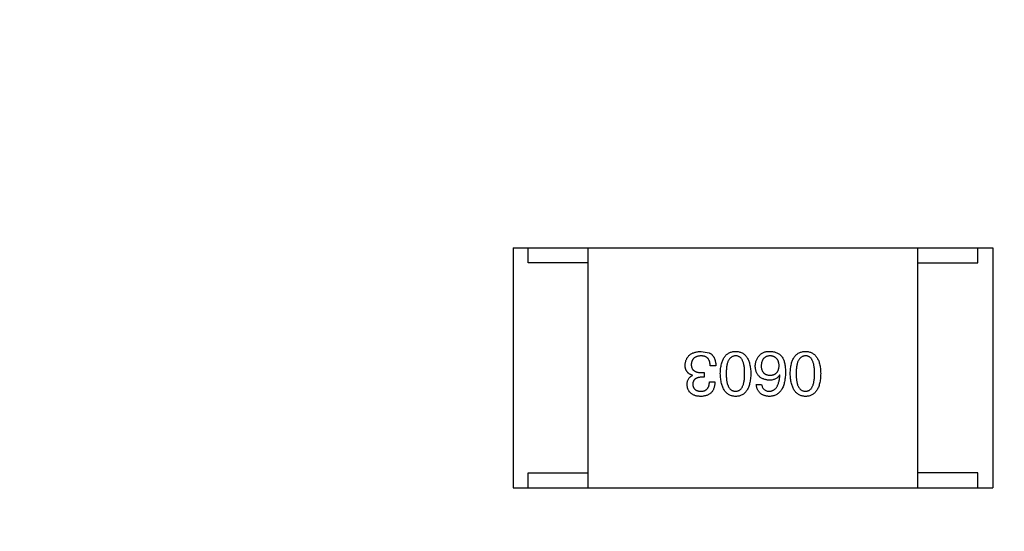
# Model space of a CAD drawing. Header units: millimetres. Extents: x -16 to 538, y -56 to 87.
# Tile 49 of 162: x 450.58 to 453.86, y -8.5 to -6.79. Entities that reach past the tile are written whole.
import ezdxf

# ---------------------------------------------------------------- set-up
doc = ezdxf.new("R2010")
doc.units = ezdxf.units.MM
doc.header["$LTSCALE"] = 1.21
doc.header["$MEASUREMENT"] = 0
doc.header["$PDMODE"] = 3
doc.header["$PDSIZE"] = 0.3125
doc.layers.get('0').update_dxf_attribs({"linetype": 'CONTINUOUS'})
doc.layers.get('DEFPOINTS').update_dxf_attribs({"linetype": 'CONTINUOUS'})
doc.layers.add('Dim', color=3, linetype='CONTINUOUS', lineweight=25)
doc.styles.get("Standard").update_dxf_attribs({"font": 'txt', "width": 0.8})
doc.dimstyles.get("Standard").update_dxf_attribs({"dimtxt": 0.15625, "dimasz": 0.1875, "dimexe": 0.125, "dimexo": 0.0625, "dimgap": 0.09, "dimtad": 0, "dimtih": 1, "dimtoh": 1, "dimzin": 4, "dimdsep": 46, "dimtxsty": 'STANDARD', "dimblk": '_FILLED', "dimblk1": '_FILLED', "dimblk2": '_FILLED', "dimcen": 0.09, "dimazin": 1, "dimtp": 0.01, "dimtm": 0.01, "dimtfac": 1, "dimtofl": 0, "dimtmove": 0, "dimatfit": 3, "dimldrblk": '_FILLED', "dimfxl": 1, "dimtolj": 1, "dimtzin": 4, "dimarcsym": 0})

# ---------------------------------------------------------------- blocks, each defined once
blk = doc.blocks.new('_FILLED')
at = {"color": 0, "linetype": 'ByBlock'}
blk.add_solid([(0, 0), (-1, 0.1667), (-1, -0.1667)], dxfattribs=at)
blk = doc.blocks.new('*D19')
at = {"color": 0, "linetype": 'ByBlock', "lineweight": -2}
for p, q in [((450.6432, 37.0225), (532.5397, 37.0225)), ((532.4147, 37.0225), (532.4147, 16.4209)), ((532.4147, -12.0275), (532.4147, 8.5742)), ((450.6432, -12.0275), (532.5397, -12.0275))]:
    blk.add_line(p, q, dxfattribs=at)
at = {"layer": 'DEFPOINTS', "color": 0, "linetype": 'ByBlock'}
for p in [(450.5807, 37.0225), (450.5807, -12.0275)]:
    blk.add_point(p, dxfattribs=at)
at = {"color": 0, "linetype": 'ByBlock', "lineweight": -2, "xscale": 2.54, "yscale": 2.54, "zscale": 2.54}
for p, rotation in [((532.4147, 37.0225), 90), ((532.4147, -12.0275), 270)]:
    blk.add_blockref('_FILLED', p, dxfattribs=dict(at, rotation=rotation))
at = {"color": 0, "linetype": 'ByBlock', "lineweight": -2, "insert": (532.4147, 12.4975), "char_height": 2.5, "attachment_point": 5, "rotation": 90}
blk.add_mtext('\\A1;49.05', dxfattribs=at)

msp = doc.modelspace()

# ---------------------------------------------------------------- linework, layer by layer
at = {"color": 7, "linetype": 'Continuous'}
for p, q in [((452.2262, -7.5546), (453.8262, -7.5546)), ((452.2262, -7.5546), (452.2262, -8.3546)), ((452.2762, -7.6046), (452.2762, -7.5546)), ((452.4762, -8.3546), (452.4762, -7.5546)), ((453.5762, -8.3546), (453.5762, -7.5546)), ((453.7762, -7.6046), (453.7762, -7.5546)), ((453.8262, -7.5546), (453.8262, -8.3546)), ((452.4762, -7.6046), (452.2762, -7.6046)), ((453.5762, -7.6046), (453.7762, -7.6046)), ((452.853, -7.8998), (452.8801, -7.9047)), ((452.8538, -7.9703), (452.8629, -7.9703)), ((452.8629, -7.9703), (452.8629, -7.9858)), ((452.9022, -7.9473), (452.8833, -7.9473)), ((453.1157, -7.9785), (453.1149, -7.9776)), ((452.8243, -7.9801), (452.8243, -7.9793)), ((452.8629, -7.9858), (452.853, -7.9858)), ((452.8809, -8.0014), (452.8989, -8.0014)), ((453.037, -8.0104), (453.055, -8.0104)), ((452.2762, -8.3046), (452.4762, -8.3046)), ((452.2762, -8.3546), (452.2762, -8.3046)), ((453.7762, -8.3046), (453.5762, -8.3046)), ((453.7762, -8.3546), (453.7762, -8.3046)), ((452.2262, -8.3546), (453.8262, -8.3546))]:
    msp.add_line(p, q, dxfattribs=at)
for points, knots in [([(452.7997, -7.9457), (452.7999, -7.9439), (452.8001, -7.9404), (452.801, -7.9353), (452.8023, -7.9306), (452.8039, -7.9262), (452.8059, -7.9222), (452.8083, -7.9184), (452.8111, -7.915), (452.8142, -7.912), (452.8178, -7.9093), (452.8217, -7.9069), (452.826, -7.9049), (452.8307, -7.9032), (452.8357, -7.9018), (452.8412, -7.9007), (452.847, -7.9001), (452.851, -7.8999), (452.853, -7.8998)], [0, 0, 0, 0, 0.068236, 0.132937, 0.194125, 0.253174, 0.310181, 0.365986, 0.421096, 0.476216, 0.532352, 0.590232, 0.649824, 0.71274, 0.778406, 0.848058, 0.921922, 1, 1, 1, 1]), ([(452.8801, -7.9047), (452.8809, -7.9051), (452.8827, -7.9059), (452.8851, -7.9075), (452.8874, -7.9091), (452.8895, -7.911), (452.8914, -7.9131), (452.8932, -7.9153), (452.8948, -7.9177), (452.8963, -7.9203), (452.8976, -7.923), (452.8988, -7.926), (452.8997, -7.9291), (452.9005, -7.9324), (452.9012, -7.9359), (452.9017, -7.9395), (452.902, -7.9434), (452.9021, -7.946), (452.9022, -7.9473)], [0, 0, 0, 0, 0.056906, 0.113264, 0.168825, 0.223843, 0.279195, 0.335267, 0.392098, 0.450414, 0.51054, 0.572219, 0.636652, 0.703156, 0.773102, 0.845505, 0.921063, 1, 1, 1, 1]), ([(452.9171, -7.9735), (452.9172, -7.9706), (452.9174, -7.9649), (452.9182, -7.9566), (452.9193, -7.9489), (452.9208, -7.9417), (452.9227, -7.9351), (452.9249, -7.9291), (452.9275, -7.9236), (452.9305, -7.9186), (452.9339, -7.9143), (452.9376, -7.9105), (452.9418, -7.9072), (452.9463, -7.9046), (452.9512, -7.9025), (452.9565, -7.901), (452.9621, -7.9), (452.966, -7.8999), (452.968, -7.8998)], [0, 0, 0, 0, 0.08769, 0.170218, 0.24749, 0.319818, 0.387758, 0.451391, 0.511445, 0.568185, 0.622681, 0.67526, 0.726746, 0.778428, 0.830764, 0.884397, 0.940866, 1, 1, 1, 1]), ([(452.968, -7.8998), (452.9699, -7.8999), (452.9738, -7.9), (452.9795, -7.901), (452.9847, -7.9025), (452.9896, -7.9046), (452.9941, -7.9072), (452.9983, -7.9105), (453.002, -7.9142), (453.0054, -7.9186), (453.0084, -7.9236), (453.011, -7.9291), (453.0132, -7.9351), (453.0151, -7.9417), (453.0166, -7.9489), (453.0177, -7.9566), (453.0185, -7.9649), (453.0187, -7.9706), (453.0188, -7.9735)], [0, 0, 0, 0, 0.059135, 0.115606, 0.169241, 0.221578, 0.273261, 0.324749, 0.377329, 0.431642, 0.488541, 0.548597, 0.612232, 0.680174, 0.752504, 0.829777, 0.912307, 1, 1, 1, 1]), ([(453.0337, -7.949), (453.0338, -7.9472), (453.0339, -7.9438), (453.0345, -7.9387), (453.0357, -7.9338), (453.0373, -7.929), (453.0394, -7.9245), (453.0419, -7.9201), (453.045, -7.9159), (453.0473, -7.9134), (453.0485, -7.9121)], [0, 0, 0, 0, 0.12904, 0.253809, 0.377066, 0.499122, 0.621469, 0.744665, 0.870607, 1, 1, 1, 1]), ([(453.0485, -7.9121), (453.0494, -7.911), (453.0513, -7.9089), (453.0548, -7.9063), (453.0587, -7.9041), (453.0631, -7.9023), (453.068, -7.901), (453.0733, -7.9001), (453.0792, -7.8997), (453.0832, -7.8997), (453.0853, -7.8998)], [0, 0, 0, 0, 0.105033, 0.21147, 0.321511, 0.438526, 0.563605, 0.698055, 0.843218, 1, 1, 1, 1]), ([(453.0853, -7.8998), (453.0874, -7.8999), (453.0914, -7.9001), (453.0972, -7.9012), (453.1027, -7.9028), (453.1077, -7.905), (453.1124, -7.9078), (453.1166, -7.9111), (453.1206, -7.915), (453.1228, -7.9179), (453.1239, -7.9194)], [0, 0, 0, 0, 0.137449, 0.267856, 0.393219, 0.514735, 0.63397, 0.753734, 0.874967, 1, 1, 1, 1]), ([(453.1503, -7.9735), (453.1504, -7.9706), (453.1506, -7.9649), (453.1514, -7.9566), (453.1524, -7.9489), (453.154, -7.9417), (453.1558, -7.9351), (453.1581, -7.9291), (453.1607, -7.9236), (453.1637, -7.9186), (453.167, -7.9143), (453.1708, -7.9105), (453.1749, -7.9072), (453.1795, -7.9046), (453.1844, -7.9025), (453.1896, -7.901), (453.1952, -7.9), (453.1991, -7.8999), (453.2011, -7.8998)], [0, 0, 0, 0, 0.08769, 0.170218, 0.24749, 0.319818, 0.387758, 0.451391, 0.511445, 0.568185, 0.622681, 0.67526, 0.726746, 0.778428, 0.830764, 0.884397, 0.940866, 1, 1, 1, 1]), ([(453.2011, -7.8998), (453.2031, -7.8999), (453.207, -7.9), (453.2126, -7.901), (453.2179, -7.9025), (453.2228, -7.9046), (453.2273, -7.9072), (453.2314, -7.9105), (453.2352, -7.9142), (453.2385, -7.9186), (453.2415, -7.9236), (453.2441, -7.9291), (453.2464, -7.9351), (453.2482, -7.9417), (453.2498, -7.9489), (453.2509, -7.9566), (453.2516, -7.9649), (453.2518, -7.9706), (453.2519, -7.9735)], [0, 0, 0, 0, 0.059135, 0.115606, 0.169241, 0.221578, 0.273261, 0.324749, 0.377329, 0.431642, 0.488541, 0.548597, 0.612232, 0.680174, 0.752504, 0.829777, 0.912307, 1, 1, 1, 1]), ([(452.8243, -7.9793), (452.8233, -7.979), (452.8214, -7.9783), (452.8186, -7.9772), (452.816, -7.9759), (452.8136, -7.9745), (452.8114, -7.9728), (452.8093, -7.9711), (452.8075, -7.9693), (452.8058, -7.9672), (452.8044, -7.965), (452.8031, -7.9627), (452.8021, -7.9602), (452.8013, -7.9576), (452.8005, -7.9548), (452.8001, -7.9519), (452.7998, -7.9488), (452.7998, -7.9467), (452.7997, -7.9457)], [0, 0, 0, 0, 0.069445, 0.136039, 0.200011, 0.261745, 0.322328, 0.381403, 0.438864, 0.496655, 0.554398, 0.612391, 0.672266, 0.733005, 0.79604, 0.861293, 0.928785, 1, 1, 1, 1]), ([(452.8522, -7.9145), (452.851, -7.9146), (452.8486, -7.9148), (452.8451, -7.9153), (452.8419, -7.916), (452.8389, -7.9169), (452.8361, -7.918), (452.8335, -7.9193), (452.8311, -7.9208), (452.829, -7.9225), (452.8271, -7.9244), (452.8254, -7.9265), (452.824, -7.9288), (452.8228, -7.9313), (452.8218, -7.934), (452.821, -7.9369), (452.8205, -7.94), (452.8203, -7.9421), (452.8202, -7.9432)], [0, 0, 0, 0, 0.076694, 0.149502, 0.218019, 0.283183, 0.345589, 0.405199, 0.462852, 0.519478, 0.575313, 0.630559, 0.687006, 0.744638, 0.804006, 0.866059, 0.931486, 1, 1, 1, 1]), ([(452.8202, -7.9432), (452.8203, -7.9443), (452.8203, -7.9464), (452.8207, -7.9495), (452.8214, -7.9524), (452.8223, -7.955), (452.8234, -7.9575), (452.8249, -7.9597), (452.8266, -7.9618), (452.8286, -7.9635), (452.8309, -7.9651), (452.8334, -7.9665), (452.8361, -7.9677), (452.8392, -7.9686), (452.8425, -7.9694), (452.846, -7.9699), (452.8499, -7.9702), (452.8525, -7.9703), (452.8538, -7.9703)], [0, 0, 0, 0, 0.066518, 0.129194, 0.188613, 0.245254, 0.300032, 0.353805, 0.407079, 0.461108, 0.516272, 0.574141, 0.634837, 0.699275, 0.767504, 0.840272, 0.917505, 1, 1, 1, 1]), ([(452.8833, -7.9473), (452.8833, -7.946), (452.8832, -7.9434), (452.8827, -7.9397), (452.8821, -7.9362), (452.8812, -7.933), (452.88, -7.93), (452.8786, -7.9273), (452.877, -7.9249), (452.8752, -7.9227), (452.8731, -7.9208), (452.8708, -7.9191), (452.8683, -7.9177), (452.8655, -7.9165), (452.8625, -7.9156), (452.8593, -7.915), (452.8558, -7.9146), (452.8534, -7.9145), (452.8522, -7.9145)], [0, 0, 0, 0, 0.07723, 0.149593, 0.217944, 0.282232, 0.34411, 0.402297, 0.458791, 0.513966, 0.568538, 0.623291, 0.679957, 0.737243, 0.798142, 0.86118, 0.928728, 1, 1, 1, 1]), ([(452.968, -7.9145), (452.9667, -7.9146), (452.9642, -7.9148), (452.9607, -7.9155), (452.9573, -7.9168), (452.9543, -7.9185), (452.9514, -7.9206), (452.9489, -7.9232), (452.9466, -7.9262), (452.9445, -7.9297), (452.9426, -7.9337), (452.9411, -7.938), (452.9398, -7.9429), (452.9387, -7.9482), (452.9378, -7.9539), (452.9372, -7.96), (452.9369, -7.9666), (452.9368, -7.9712), (452.9368, -7.9735)], [0, 0, 0, 0, 0.050879, 0.099377, 0.146973, 0.193618, 0.240619, 0.289461, 0.34047, 0.395283, 0.453059, 0.515633, 0.582666, 0.655287, 0.732971, 0.815933, 0.905166, 1, 1, 1, 1]), ([(452.9983, -7.9735), (452.9983, -7.9712), (452.9982, -7.9665), (452.9978, -7.9599), (452.9973, -7.9536), (452.9965, -7.9478), (452.9954, -7.9425), (452.9941, -7.9377), (452.9926, -7.9333), (452.9908, -7.9293), (452.9888, -7.9258), (452.9866, -7.9228), (452.984, -7.9203), (452.9813, -7.9182), (452.9783, -7.9165), (452.9751, -7.9153), (452.9716, -7.9147), (452.9692, -7.9146), (452.968, -7.9145)], [0, 0, 0, 0, 0.096457, 0.187288, 0.27178, 0.350132, 0.423455, 0.491343, 0.554037, 0.612253, 0.666313, 0.717038, 0.764921, 0.811214, 0.856775, 0.902988, 0.950234, 1, 1, 1, 1]), ([(453.0821, -7.9145), (453.081, -7.9146), (453.0788, -7.9148), (453.0757, -7.9153), (453.0728, -7.9161), (453.0701, -7.9172), (453.0676, -7.9185), (453.0653, -7.92), (453.0632, -7.9217), (453.0613, -7.9237), (453.0596, -7.926), (453.0581, -7.9284), (453.0568, -7.9311), (453.0557, -7.9341), (453.0548, -7.9373), (453.0542, -7.9407), (453.0536, -7.9443), (453.0535, -7.9468), (453.0534, -7.9481)], [0, 0, 0, 0, 0.066682, 0.130303, 0.190802, 0.248749, 0.30534, 0.361219, 0.415721, 0.471765, 0.528279, 0.586428, 0.64659, 0.710143, 0.776461, 0.846692, 0.921137, 1, 1, 1, 1]), ([(453.1132, -7.9473), (453.1131, -7.946), (453.113, -7.9435), (453.1124, -7.9399), (453.1117, -7.9365), (453.1107, -7.9333), (453.1096, -7.9304), (453.1081, -7.9277), (453.1065, -7.9253), (453.1046, -7.9231), (453.1026, -7.9211), (453.1003, -7.9195), (453.0978, -7.918), (453.0951, -7.9168), (453.0921, -7.9159), (453.089, -7.9152), (453.0856, -7.9147), (453.0833, -7.9146), (453.0821, -7.9145)], [0, 0, 0, 0, 0.076467, 0.148148, 0.216496, 0.280559, 0.342274, 0.401168, 0.458322, 0.514073, 0.569257, 0.62465, 0.68124, 0.739113, 0.799947, 0.862804, 0.929597, 1, 1, 1, 1]), ([(453.1239, -7.9194), (453.1247, -7.921), (453.1265, -7.9242), (453.1287, -7.9294), (453.1305, -7.9351), (453.1319, -7.9413), (453.1331, -7.9479), (453.1339, -7.9549), (453.1345, -7.9624), (453.1345, -7.9676), (453.1345, -7.9703)], [0, 0, 0, 0, 0.101889, 0.209155, 0.322694, 0.442863, 0.569758, 0.70479, 0.848502, 1, 1, 1, 1]), ([(453.2011, -7.9145), (453.1998, -7.9146), (453.1974, -7.9148), (453.1938, -7.9155), (453.1905, -7.9168), (453.1874, -7.9185), (453.1846, -7.9206), (453.182, -7.9232), (453.1797, -7.9262), (453.1776, -7.9297), (453.1758, -7.9337), (453.1742, -7.938), (453.1729, -7.9429), (453.1718, -7.9482), (453.171, -7.9539), (453.1704, -7.96), (453.17, -7.9666), (453.17, -7.9712), (453.17, -7.9735)], [0, 0, 0, 0, 0.050879, 0.099377, 0.146973, 0.193618, 0.240619, 0.289461, 0.34047, 0.395283, 0.453059, 0.515633, 0.582666, 0.655287, 0.732971, 0.815933, 0.905166, 1, 1, 1, 1]), ([(453.2314, -7.9735), (453.2314, -7.9712), (453.2314, -7.9665), (453.231, -7.9599), (453.2304, -7.9536), (453.2296, -7.9478), (453.2285, -7.9425), (453.2273, -7.9377), (453.2257, -7.9333), (453.2239, -7.9293), (453.2219, -7.9258), (453.2197, -7.9228), (453.2172, -7.9203), (453.2144, -7.9182), (453.2115, -7.9165), (453.2082, -7.9153), (453.2047, -7.9147), (453.2023, -7.9146), (453.2011, -7.9145)], [0, 0, 0, 0, 0.096457, 0.187288, 0.27178, 0.350132, 0.423455, 0.491343, 0.554037, 0.612253, 0.666313, 0.717038, 0.764921, 0.811214, 0.856775, 0.902988, 0.950234, 1, 1, 1, 1]), ([(452.968, -8.0498), (452.966, -8.0497), (452.9622, -8.0494), (452.9566, -8.0483), (452.9514, -8.0467), (452.9466, -8.0445), (452.9421, -8.0417), (452.938, -8.0383), (452.9343, -8.0344), (452.9309, -8.0299), (452.9279, -8.0248), (452.9253, -8.0191), (452.923, -8.0129), (452.9211, -8.0061), (452.9196, -7.9988), (452.9184, -7.9909), (452.9175, -7.9824), (452.9173, -7.9766), (452.9171, -7.9735)], [0, 0, 0, 0, 0.057415, 0.112361, 0.16496, 0.216437, 0.267441, 0.318839, 0.371478, 0.426325, 0.483626, 0.544235, 0.608673, 0.677374, 0.750405, 0.828394, 0.911525, 1, 1, 1, 1]), ([(452.9368, -7.9735), (452.9368, -7.9759), (452.9369, -7.9805), (452.9372, -7.9872), (452.9378, -7.9935), (452.9387, -7.9992), (452.9398, -8.0046), (452.9411, -8.0094), (452.9427, -8.0138), (452.9445, -8.0178), (452.9466, -8.0212), (452.9489, -8.0243), (452.9515, -8.0268), (452.9543, -8.029), (452.9573, -8.0306), (452.9607, -8.0317), (452.9642, -8.0324), (452.9667, -8.0325), (452.968, -8.0326)], [0, 0, 0, 0, 0.095719, 0.185854, 0.269738, 0.347952, 0.420315, 0.487894, 0.550245, 0.608186, 0.662454, 0.713283, 0.761375, 0.808209, 0.854301, 0.901312, 0.949396, 1, 1, 1, 1]), ([(452.968, -8.0326), (452.9692, -8.0325), (452.9716, -8.0324), (452.9751, -8.0317), (452.9783, -8.0306), (452.9813, -8.0289), (452.984, -8.0268), (452.9866, -8.0243), (452.9888, -8.0212), (452.9908, -8.0177), (452.9926, -8.0138), (452.9941, -8.0094), (452.9954, -8.0045), (452.9965, -7.9992), (452.9973, -7.9935), (452.9978, -7.9872), (452.9982, -7.9805), (452.9983, -7.9759), (452.9983, -7.9735)], [0, 0, 0, 0, 0.049764, 0.097007, 0.143217, 0.188577, 0.235116, 0.282997, 0.333719, 0.387776, 0.445989, 0.508679, 0.576563, 0.649481, 0.728235, 0.812722, 0.903548, 1, 1, 1, 1]), ([(453.0188, -7.9735), (453.0187, -7.9766), (453.0185, -7.9825), (453.0177, -7.9911), (453.0166, -7.999), (453.0151, -8.0064), (453.0132, -8.0133), (453.011, -8.0195), (453.0084, -8.0252), (453.0054, -8.0303), (453.002, -8.0348), (452.9983, -8.0387), (452.9941, -8.0421), (452.9896, -8.0448), (452.9847, -8.0469), (452.9795, -8.0485), (452.9738, -8.0495), (452.9699, -8.0497), (452.968, -8.0498)], [0, 0, 0, 0, 0.088823, 0.172287, 0.250296, 0.323438, 0.392244, 0.456221, 0.516635, 0.573871, 0.628, 0.680335, 0.731489, 0.782557, 0.834044, 0.886738, 0.942089, 1, 1, 1, 1]), ([(453.0804, -7.9957), (453.0786, -7.9955), (453.0751, -7.9952), (453.0699, -7.9943), (453.0651, -7.9931), (453.0606, -7.9916), (453.0565, -7.9898), (453.0527, -7.9877), (453.0493, -7.9852), (453.0462, -7.9824), (453.0434, -7.9793), (453.041, -7.9759), (453.0389, -7.9722), (453.0371, -7.9681), (453.0358, -7.9638), (453.0347, -7.9591), (453.034, -7.9541), (453.0338, -7.9507), (453.0337, -7.949)], [0, 0, 0, 0, 0.074228, 0.144548, 0.211288, 0.274576, 0.335162, 0.393915, 0.450599, 0.506657, 0.562409, 0.618617, 0.676096, 0.735061, 0.79654, 0.860906, 0.928473, 1, 1, 1, 1]), ([(453.0534, -7.9481), (453.0535, -7.9494), (453.0536, -7.9517), (453.0541, -7.9552), (453.0549, -7.9584), (453.0558, -7.9614), (453.0569, -7.9642), (453.0582, -7.9667), (453.0598, -7.969), (453.0615, -7.9711), (453.0635, -7.9729), (453.0657, -7.9746), (453.068, -7.9759), (453.0706, -7.9771), (453.0734, -7.978), (453.0764, -7.9787), (453.0796, -7.9791), (453.0818, -7.9792), (453.0829, -7.9793)], [0, 0, 0, 0, 0.076288, 0.14871, 0.216387, 0.281386, 0.342528, 0.402111, 0.4591, 0.514852, 0.569974, 0.625644, 0.682226, 0.740156, 0.800362, 0.863471, 0.930116, 1, 1, 1, 1]), ([(453.1345, -7.9703), (453.1344, -7.9734), (453.1342, -7.9795), (453.1334, -7.9884), (453.1323, -7.9966), (453.1306, -8.0043), (453.1287, -8.0114), (453.1263, -8.0179), (453.1235, -8.0238), (453.1203, -8.029), (453.1168, -8.0338), (453.1127, -8.0379), (453.1083, -8.0414), (453.1035, -8.0443), (453.0983, -8.0466), (453.0927, -8.0483), (453.0867, -8.0494), (453.0826, -8.0496), (453.0804, -8.0498)], [0, 0, 0, 0, 0.087517, 0.169686, 0.246944, 0.319347, 0.387088, 0.450961, 0.511075, 0.567974, 0.622351, 0.675039, 0.726853, 0.778688, 0.83093, 0.884738, 0.941043, 1, 1, 1, 1]), ([(453.1149, -7.9776), (453.114, -7.9791), (453.1123, -7.9819), (453.1091, -7.9856), (453.1055, -7.9887), (453.1013, -7.9913), (453.0967, -7.9932), (453.0917, -7.9947), (453.0862, -7.9955), (453.0824, -7.9956), (453.0804, -7.9957)], [0, 0, 0, 0, 0.122276, 0.239997, 0.35611, 0.473903, 0.59404, 0.720428, 0.855383, 1, 1, 1, 1]), ([(453.0804, -8.0326), (453.0817, -8.0325), (453.0843, -8.0323), (453.0879, -8.0314), (453.0914, -8.0303), (453.0946, -8.0286), (453.0977, -8.0266), (453.1005, -8.0242), (453.103, -8.0214), (453.1053, -8.0182), (453.1074, -8.0146), (453.1093, -8.0106), (453.1109, -8.0062), (453.1123, -8.0014), (453.1135, -7.9962), (453.1145, -7.9907), (453.1152, -7.9847), (453.1155, -7.9806), (453.1157, -7.9785)], [0, 0, 0, 0, 0.054741, 0.107075, 0.158339, 0.208382, 0.258772, 0.310045, 0.362765, 0.417822, 0.475982, 0.537466, 0.602901, 0.673037, 0.747247, 0.826291, 0.910782, 1, 1, 1, 1]), ([(453.0829, -7.9793), (453.0841, -7.9792), (453.0863, -7.9791), (453.0896, -7.9787), (453.0927, -7.978), (453.0955, -7.977), (453.0982, -7.9759), (453.1006, -7.9744), (453.1028, -7.9728), (453.1048, -7.9709), (453.1067, -7.9688), (453.1082, -7.9664), (453.1096, -7.9638), (453.1108, -7.961), (453.1117, -7.9579), (453.1125, -7.9546), (453.113, -7.951), (453.1131, -7.9486), (453.1132, -7.9473)], [0, 0, 0, 0, 0.070453, 0.136523, 0.199866, 0.260392, 0.318446, 0.374657, 0.430182, 0.485556, 0.541071, 0.598396, 0.657208, 0.718642, 0.783247, 0.851631, 0.923928, 1, 1, 1, 1]), ([(453.2011, -8.0498), (453.1991, -8.0497), (453.1953, -8.0494), (453.1898, -8.0483), (453.1846, -8.0467), (453.1798, -8.0445), (453.1753, -8.0417), (453.1712, -8.0383), (453.1675, -8.0344), (453.1641, -8.0299), (453.1611, -8.0248), (453.1584, -8.0191), (453.1562, -8.0129), (453.1543, -8.0061), (453.1527, -7.9988), (453.1515, -7.9909), (453.1507, -7.9824), (453.1504, -7.9766), (453.1503, -7.9735)], [0, 0, 0, 0, 0.057415, 0.112361, 0.16496, 0.216437, 0.267441, 0.318839, 0.371478, 0.426325, 0.483626, 0.544235, 0.608673, 0.677374, 0.750405, 0.828394, 0.911525, 1, 1, 1, 1]), ([(453.17, -7.9735), (453.17, -7.9759), (453.17, -7.9805), (453.1704, -7.9872), (453.171, -7.9935), (453.1718, -7.9992), (453.1729, -8.0046), (453.1742, -8.0094), (453.1758, -8.0138), (453.1776, -8.0178), (453.1797, -8.0212), (453.182, -8.0243), (453.1846, -8.0268), (453.1874, -8.029), (453.1905, -8.0306), (453.1938, -8.0317), (453.1974, -8.0324), (453.1998, -8.0325), (453.2011, -8.0326)], [0, 0, 0, 0, 0.095719, 0.185854, 0.269738, 0.347952, 0.420315, 0.487894, 0.550245, 0.608186, 0.662454, 0.713283, 0.761375, 0.808209, 0.854301, 0.901312, 0.949396, 1, 1, 1, 1]), ([(453.2011, -8.0326), (453.2023, -8.0325), (453.2047, -8.0324), (453.2082, -8.0317), (453.2114, -8.0306), (453.2144, -8.0289), (453.2172, -8.0268), (453.2197, -8.0243), (453.2219, -8.0212), (453.2239, -8.0177), (453.2257, -8.0138), (453.2273, -8.0094), (453.2285, -8.0045), (453.2296, -7.9992), (453.2304, -7.9935), (453.231, -7.9872), (453.2314, -7.9805), (453.2314, -7.9759), (453.2314, -7.9735)], [0, 0, 0, 0, 0.049764, 0.097007, 0.143217, 0.188577, 0.235116, 0.282997, 0.333719, 0.387776, 0.445989, 0.508679, 0.576563, 0.649481, 0.728235, 0.812722, 0.903548, 1, 1, 1, 1]), ([(453.2519, -7.9735), (453.2518, -7.9766), (453.2516, -7.9825), (453.2509, -7.9911), (453.2498, -7.999), (453.2482, -8.0064), (453.2464, -8.0133), (453.2441, -8.0195), (453.2415, -8.0252), (453.2385, -8.0303), (453.2352, -8.0348), (453.2314, -8.0387), (453.2273, -8.0421), (453.2228, -8.0448), (453.2179, -8.0469), (453.2126, -8.0485), (453.207, -8.0495), (453.2031, -8.0497), (453.2011, -8.0498)], [0, 0, 0, 0, 0.088823, 0.172287, 0.250296, 0.323438, 0.392244, 0.456221, 0.516635, 0.573871, 0.628, 0.680335, 0.731489, 0.782557, 0.834044, 0.886738, 0.942089, 1, 1, 1, 1]), ([(452.8063, -8.0112), (452.8063, -8.0094), (452.8064, -8.0059), (452.8073, -8.0008), (452.8087, -7.9961), (452.8107, -7.992), (452.8132, -7.9883), (452.8164, -7.985), (452.8201, -7.9822), (452.8229, -7.9808), (452.8243, -7.9801)], [0, 0, 0, 0, 0.143686, 0.277942, 0.40333, 0.521785, 0.638573, 0.755208, 0.874773, 1, 1, 1, 1]), ([(452.8514, -8.0498), (452.8497, -8.0497), (452.8463, -8.0495), (452.8414, -8.0488), (452.8369, -8.048), (452.8326, -8.0468), (452.8287, -8.0454), (452.8251, -8.0437), (452.8218, -8.0417), (452.8188, -8.0394), (452.8161, -8.0368), (452.8137, -8.034), (452.8117, -8.0309), (452.8099, -8.0275), (452.8086, -8.0238), (452.8075, -8.0199), (452.8067, -8.0157), (452.8064, -8.0127), (452.8063, -8.0112)], [0, 0, 0, 0, 0.077845, 0.151584, 0.221397, 0.287366, 0.350104, 0.410398, 0.467998, 0.524388, 0.579979, 0.635152, 0.690917, 0.747936, 0.806661, 0.867861, 0.932479, 1, 1, 1, 1]), ([(452.853, -7.9858), (452.8519, -7.9859), (452.8498, -7.986), (452.8467, -7.9863), (452.8438, -7.9869), (452.8412, -7.9876), (452.8387, -7.9885), (452.8364, -7.9895), (452.8344, -7.9907), (452.8325, -7.9921), (452.8309, -7.9937), (452.8294, -7.9955), (452.8282, -7.9974), (452.8271, -7.9995), (452.8263, -8.0018), (452.8257, -8.0042), (452.8253, -8.0069), (452.8252, -8.0087), (452.8251, -8.0096)], [0, 0, 0, 0, 0.079415, 0.154091, 0.22508, 0.29186, 0.355026, 0.415127, 0.472418, 0.528511, 0.583551, 0.638361, 0.693547, 0.750023, 0.807857, 0.868401, 0.932259, 1, 1, 1, 1]), ([(452.8251, -8.0096), (452.8252, -8.0105), (452.8254, -8.0122), (452.8259, -8.0148), (452.8266, -8.0171), (452.8274, -8.0193), (452.8284, -8.0214), (452.8297, -8.0232), (452.8311, -8.0249), (452.8327, -8.0265), (452.8345, -8.0278), (452.8365, -8.029), (452.8386, -8.03), (452.841, -8.0309), (452.8435, -8.0315), (452.8463, -8.032), (452.8492, -8.0324), (452.8512, -8.0325), (452.8522, -8.0326)], [0, 0, 0, 0, 0.067655, 0.132224, 0.194132, 0.253145, 0.309858, 0.366002, 0.421361, 0.47702, 0.532632, 0.590536, 0.65067, 0.713258, 0.779588, 0.848803, 0.921949, 1, 1, 1, 1]), ([(452.8989, -8.0014), (452.8989, -8.0033), (452.8987, -8.0071), (452.8981, -8.0125), (452.8971, -8.0175), (452.8957, -8.0222), (452.894, -8.0265), (452.8919, -8.0305), (452.8895, -8.0341), (452.8867, -8.0373), (452.8835, -8.0402), (452.88, -8.0427), (452.8761, -8.0448), (452.8718, -8.0465), (452.8672, -8.0479), (452.8622, -8.0489), (452.8569, -8.0496), (452.8533, -8.0497), (452.8514, -8.0498)], [0, 0, 0, 0, 0.074804, 0.144899, 0.211458, 0.274554, 0.334363, 0.392059, 0.448123, 0.503024, 0.558154, 0.613471, 0.670844, 0.729926, 0.792003, 0.857405, 0.926768, 1, 1, 1, 1]), ([(452.8522, -8.0326), (452.8533, -8.0325), (452.8555, -8.0325), (452.8587, -8.0321), (452.8617, -8.0315), (452.8644, -8.0307), (452.867, -8.0296), (452.8693, -8.0282), (452.8714, -8.0267), (452.8734, -8.0248), (452.875, -8.0227), (452.8765, -8.0204), (452.8778, -8.0178), (452.8788, -8.015), (452.8797, -8.0119), (452.8803, -8.0086), (452.8807, -8.0051), (452.8808, -8.0027), (452.8809, -8.0014)], [0, 0, 0, 0, 0.069877, 0.136363, 0.198671, 0.257968, 0.315462, 0.370709, 0.425568, 0.479847, 0.535753, 0.592303, 0.651386, 0.713311, 0.778642, 0.84836, 0.921866, 1, 1, 1, 1]), ([(453.0804, -8.0498), (453.0788, -8.0496), (453.0757, -8.0494), (453.0712, -8.0487), (453.067, -8.0477), (453.063, -8.0465), (453.0593, -8.045), (453.0559, -8.0432), (453.0527, -8.0411), (453.0498, -8.0388), (453.0473, -8.0362), (453.045, -8.0333), (453.0429, -8.0301), (453.0412, -8.0267), (453.0397, -8.023), (453.0385, -8.0191), (453.0375, -8.0148), (453.0372, -8.0119), (453.037, -8.0104)], [0, 0, 0, 0, 0.073784, 0.144317, 0.211047, 0.274818, 0.336501, 0.395724, 0.453465, 0.510016, 0.566585, 0.622844, 0.680328, 0.739335, 0.800408, 0.863904, 0.93053, 1, 1, 1, 1]), ([(453.055, -8.0104), (453.0554, -8.0122), (453.0561, -8.0155), (453.058, -8.0201), (453.0604, -8.0239), (453.0633, -8.0271), (453.0668, -8.0296), (453.0709, -8.0313), (453.0755, -8.0324), (453.0787, -8.0325), (453.0804, -8.0326)], [0, 0, 0, 0, 0.1439, 0.274233, 0.394478, 0.509388, 0.621911, 0.738504, 0.863414, 1, 1, 1, 1])]:
    msp.add_open_spline(points, degree=3, knots=knots, dxfattribs=at)

# ---------------------------------------------------------------- dimensions: what is measured, and where the dimension line sits
at = {"layer": 'Dim'}
dim = msp.add_linear_dim(base=(532.4147, -12.0275), p1=(450.5807, 37.0225), p2=(450.5807, -12.0275), angle=90, dimstyle='STANDARD', override={"dimtxt": 2.5, "dimasz": 2.54, "dimtih": 0, "dimtoh": 0, "dimzin": 0, "dimcen": 0.198, "dimadec": 0, "dimazin": 0, "dimtp": 0, "dimtm": 0, "dimtdec": 4, "dimtzin": 0}, dxfattribs=at)
dim.commit()
dim.dimension.update_dxf_attribs({"geometry": '*D19', "text_midpoint": (532.4147, 12.4975)})

doc.saveas('drawing.dxf')
